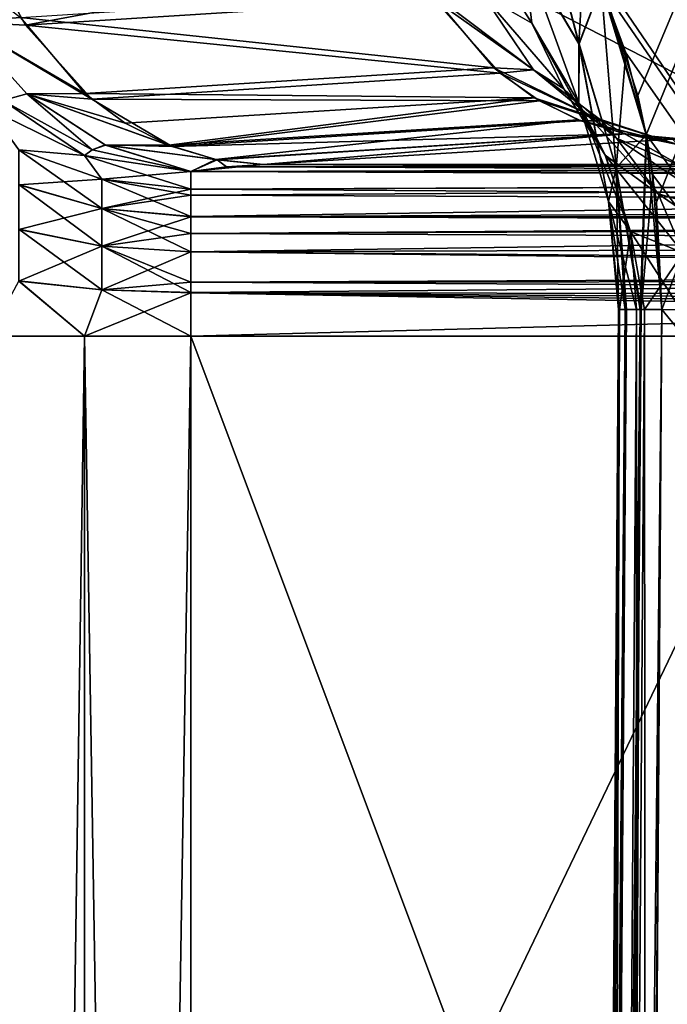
# Model space of a CAD drawing. Header units: millimetres. Extents: x -41 to 11, y -3 to 963.
# Tile 36 of 256: x -39.624 to -38.682, y 43.886 to 45.319. Entities that reach past the tile are written whole.
import ezdxf

# ---------------------------------------------------------------- set-up
doc = ezdxf.new("R2010")
doc.units = ezdxf.units.MM
doc.header["$LTSCALE"] = 65.185185
for name, color, linetype in [('2680', 7, 'CONTINUOUS'), ('2684', 7, 'CONTINUOUS'), ('2698', 7, 'CONTINUOUS'), ('2701', 7, 'CONTINUOUS'), ('2702', 7, 'CONTINUOUS'), ('2703', 7, 'CONTINUOUS'), ('2704', 7, 'CONTINUOUS'), ('2705', 7, 'CONTINUOUS'), ('2706', 7, 'CONTINUOUS'), ('2707', 7, 'CONTINUOUS'), ('2708', 7, 'CONTINUOUS'), ('2710', 7, 'CONTINUOUS'), ('2805', 7, 'CONTINUOUS'), ('2807', 7, 'CONTINUOUS'), ('2811', 7, 'CONTINUOUS'), ('2812', 7, 'CONTINUOUS'), ('2813', 7, 'CONTINUOUS'), ('2814', 7, 'CONTINUOUS'), ('2815', 7, 'CONTINUOUS'), ('2816', 7, 'CONTINUOUS'), ('2817', 7, 'CONTINUOUS'), ('2822', 7, 'CONTINUOUS'), ('2900', 7, 'CONTINUOUS'), ('2904', 7, 'CONTINUOUS'), ('3400', 7, 'CONTINUOUS'), ('3402', 7, 'CONTINUOUS'), ('3463', 7, 'CONTINUOUS'), ('3464', 7, 'CONTINUOUS')]:
    doc.layers.add(name, color=color, linetype=linetype)

msp = doc.modelspace()

# ---------------------------------------------------------------- linework, layer by layer
at = {"layer": '2680', "linetype": 'Continuous'}
for points in [[(-37.2415, 48.7487, -85.4452), (-37.2415, 43.1297, -85.3396), (-38.8026, 45.4203, -88.177), (-37.2415, 48.7487, -85.4452)], [(-38.8026, 45.4203, -88.177), (-37.2415, 43.1297, -85.3396), (-38.778, 45.369, -88.1327), (-38.8026, 45.4203, -88.177)], [(-38.778, 45.369, -88.1327), (-37.2415, 43.1297, -85.3396), (-38.7419, 45.2712, -88.0675), (-38.778, 45.369, -88.1327)], [(-38.7419, 45.2712, -88.0675), (-37.2415, 43.1297, -85.3396), (-38.7123, 45.1515, -88.0136), (-38.7419, 45.2712, -88.0675)], [(-38.7123, 45.1515, -88.0136), (-37.2415, 43.1297, -85.3396), (-38.7027, 45.0934, -87.9958), (-38.7123, 45.1515, -88.0136)], [(-38.7027, 45.0934, -87.9958), (-37.2415, 43.1297, -85.3396), (-38.6896, 44.8973, -87.9705), (-38.7027, 45.0934, -87.9958)], [(-38.6896, 44.8973, -87.9705), (-37.2415, 43.1297, -85.3396), (-38.7231, 39.9753, -87.9722), (-38.6896, 44.8973, -87.9705)]]:
    msp.add_3dface(points, dxfattribs=at)
at = {"layer": '2684', "linetype": 'Continuous'}
for points in [[(-38.7247, 45.2089, -13.9637), (-37.2415, 48.7487, -16.5548), (-38.7691, 45.348, -13.8833), (-38.7247, 45.2089, -13.9637)], [(-38.7124, 45.1515, -13.9863), (-37.2415, 48.7487, -16.5548), (-38.7247, 45.2089, -13.9637), (-38.7124, 45.1515, -13.9863)], [(-38.6977, 45.0538, -14.0135), (-37.2415, 48.7487, -16.5548), (-38.7124, 45.1515, -13.9863), (-38.6977, 45.0538, -14.0135)], [(-38.6896, 44.8973, -14.0295), (-37.2415, 48.7487, -16.5548), (-38.6977, 45.0538, -14.0135), (-38.6896, 44.8973, -14.0295)], [(-37.2415, 43.1297, -16.6604), (-37.2415, 48.7487, -16.5548), (-38.6896, 44.8973, -14.0295), (-37.2415, 43.1297, -16.6604)], [(-38.7231, 39.9753, -14.0278), (-37.2415, 43.1297, -16.6604), (-38.6896, 44.8973, -14.0295), (-38.7231, 39.9753, -14.0278)]]:
    msp.add_3dface(points, dxfattribs=at)
at = {"layer": '2698', "linetype": 'Continuous'}
for points in [[(-38.7412, 44.8975, -88.1047), (-38.8207, 35.3093, -88.2434), (-38.7528, 44.8976, -88.2408), (-38.7412, 44.8975, -88.1047)], [(-38.8207, 35.3093, -88.2434), (-38.7931, 35.309, -88.3783), (-38.7528, 44.8976, -88.2408), (-38.8207, 35.3093, -88.2434)], [(-38.811, 35.3093, -88.1081), (-38.8207, 35.3093, -88.2434), (-38.7412, 44.8975, -88.1047), (-38.811, 35.3093, -88.1081)], [(-38.7199, 44.8974, -88.0348), (-38.811, 35.3093, -88.1081), (-38.7412, 44.8975, -88.1047), (-38.7199, 44.8974, -88.0348)], [(-38.7909, 35.3092, -88.0385), (-38.811, 35.3093, -88.1081), (-38.7199, 44.8974, -88.0348), (-38.7909, 35.3092, -88.0385)], [(-38.7528, 44.8976, -88.2408), (-38.7931, 35.309, -88.3783), (-38.7265, 44.8974, -88.377), (-38.7528, 44.8976, -88.2408)], [(-38.7931, 35.309, -88.3783), (-38.7282, 35.3084, -88.5026), (-38.7265, 44.8974, -88.377), (-38.7931, 35.309, -88.3783)], [(-38.6896, 44.8973, -87.9705), (-38.7909, 35.3092, -88.0385), (-38.7199, 44.8974, -88.0348), (-38.6896, 44.8973, -87.9705)], [(-38.6896, 44.8973, -87.9705), (-38.7619, 35.309, -87.9742), (-38.7909, 35.3092, -88.0385), (-38.6896, 44.8973, -87.9705)], [(-38.6896, 44.8973, -87.9705), (-38.7231, 39.9753, -87.9722), (-38.7619, 35.309, -87.9742), (-38.6896, 44.8973, -87.9705)], [(-38.7265, 44.8974, -88.377), (-38.7282, 35.3084, -88.5026), (-38.6623, 44.897, -88.5029), (-38.7265, 44.8974, -88.377)], [(-38.7282, 35.3084, -88.5026), (-38.6261, 35.3075, -88.6082), (-38.6623, 44.897, -88.5029), (-38.7282, 35.3084, -88.5026)]]:
    msp.add_3dface(points, dxfattribs=at)
at = {"layer": '2701', "linetype": 'Continuous'}
for points in [[(-38.8739, 45.5278, -88.3047), (-38.8103, 45.284, -88.2227), (-38.8913, 45.4213, -88.3662), (-38.8739, 45.5278, -88.3047)], [(-38.8739, 45.5278, -88.3047), (-38.8026, 45.4203, -88.177), (-38.8103, 45.284, -88.2227), (-38.8739, 45.5278, -88.3047)], [(-38.8913, 45.4213, -88.3662), (-38.8787, 45.3141, -88.4442), (-38.9877, 45.4866, -88.5467), (-38.8913, 45.4213, -88.3662)], [(-38.9877, 45.4866, -88.5467), (-38.8787, 45.3141, -88.4442), (-38.9502, 45.3555, -88.6044), (-38.9877, 45.4866, -88.5467)], [(-38.8913, 45.4213, -88.3662), (-38.8106, 45.1982, -88.3317), (-38.8787, 45.3141, -88.4442), (-38.8913, 45.4213, -88.3662)], [(-38.8103, 45.284, -88.2227), (-38.8106, 45.1982, -88.3317), (-38.8913, 45.4213, -88.3662), (-38.8103, 45.284, -88.2227)], [(-38.8026, 45.4203, -88.177), (-38.778, 45.369, -88.1327), (-38.8103, 45.284, -88.2227), (-38.8026, 45.4203, -88.177)], [(-38.778, 45.369, -88.1327), (-38.7564, 45.1035, -88.1261), (-38.8103, 45.284, -88.2227), (-38.778, 45.369, -88.1327)], [(-38.778, 45.369, -88.1327), (-38.7419, 45.2712, -88.0675), (-38.7564, 45.1035, -88.1261), (-38.778, 45.369, -88.1327)], [(-39.0282, 45.3607, -88.7608), (-38.8764, 45.2463, -88.6763), (-38.934, 45.2491, -88.81), (-39.0282, 45.3607, -88.7608)], [(-38.9502, 45.3555, -88.6044), (-38.8764, 45.2463, -88.6763), (-39.0282, 45.3607, -88.7608), (-38.9502, 45.3555, -88.6044)], [(-38.8787, 45.3141, -88.4442), (-38.8324, 45.2187, -88.5332), (-38.9502, 45.3555, -88.6044), (-38.8787, 45.3141, -88.4442)], [(-38.9502, 45.3555, -88.6044), (-38.8324, 45.2187, -88.5332), (-38.8764, 45.2463, -88.6763), (-38.9502, 45.3555, -88.6044)], [(-38.8787, 45.3141, -88.4442), (-38.7719, 45.1217, -88.4504), (-38.8324, 45.2187, -88.5332), (-38.8787, 45.3141, -88.4442)], [(-38.8106, 45.1982, -88.3317), (-38.7719, 45.1217, -88.4504), (-38.8787, 45.3141, -88.4442), (-38.8106, 45.1982, -88.3317)], [(-38.8103, 45.284, -88.2227), (-38.7673, 45.0547, -88.2593), (-38.8106, 45.1982, -88.3317), (-38.8103, 45.284, -88.2227)], [(-38.7564, 45.1035, -88.1261), (-38.7673, 45.0547, -88.2593), (-38.8103, 45.284, -88.2227), (-38.7564, 45.1035, -88.1261)], [(-38.7419, 45.2712, -88.0675), (-38.7123, 45.1515, -88.0136), (-38.7564, 45.1035, -88.1261), (-38.7419, 45.2712, -88.0675)], [(-38.8764, 45.2463, -88.6763), (-38.7769, 45.1723, -88.7529), (-38.934, 45.2491, -88.81), (-38.8764, 45.2463, -88.6763)], [(-38.934, 45.2491, -88.81), (-38.7769, 45.1723, -88.7529), (-38.8753, 45.2058, -88.8415), (-38.934, 45.2491, -88.81)], [(-38.8764, 45.2463, -88.6763), (-38.7559, 45.1468, -88.6236), (-38.7769, 45.1723, -88.7529), (-38.8764, 45.2463, -88.6763)], [(-38.8324, 45.2187, -88.5332), (-38.7559, 45.1468, -88.6236), (-38.8764, 45.2463, -88.6763), (-38.8324, 45.2187, -88.5332)], [(-38.7719, 45.1217, -88.4504), (-38.6951, 45.0657, -88.5641), (-38.8324, 45.2187, -88.5332), (-38.7719, 45.1217, -88.4504)], [(-38.8324, 45.2187, -88.5332), (-38.6951, 45.0657, -88.5641), (-38.7559, 45.1468, -88.6236), (-38.8324, 45.2187, -88.5332)], [(-38.7769, 45.1723, -88.7529), (-38.6669, 45.1375, -88.8244), (-38.8753, 45.2058, -88.8415), (-38.7769, 45.1723, -88.7529)], [(-38.8753, 45.2058, -88.8415), (-38.6669, 45.1375, -88.8244), (-38.8116, 45.1737, -88.8763), (-38.8753, 45.2058, -88.8415)], [(-38.7673, 45.0547, -88.2593), (-38.7352, 45.0111, -88.4012), (-38.8106, 45.1982, -88.3317), (-38.7673, 45.0547, -88.2593)], [(-38.8106, 45.1982, -88.3317), (-38.7352, 45.0111, -88.4012), (-38.7719, 45.1217, -88.4504), (-38.8106, 45.1982, -88.3317)], [(-38.8116, 45.1737, -88.8763), (-38.6669, 45.1375, -88.8244), (-38.743, 45.1531, -88.9142), (-38.8116, 45.1737, -88.8763)], [(-38.7769, 45.1723, -88.7529), (-38.659, 45.105, -88.7054), (-38.6669, 45.1375, -88.8244), (-38.7769, 45.1723, -88.7529)], [(-38.7559, 45.1468, -88.6236), (-38.659, 45.105, -88.7054), (-38.7769, 45.1723, -88.7529), (-38.7559, 45.1468, -88.6236)], [(-38.6669, 45.1375, -88.8244), (-38.5602, 45.1365, -88.8845), (-38.743, 45.1531, -88.9142), (-38.6669, 45.1375, -88.8244)], [(-38.5602, 45.1365, -88.8845), (-38.6741, 45.1453, -88.9527), (-38.743, 45.1531, -88.9142), (-38.5602, 45.1365, -88.8845)], [(-38.7123, 45.1515, -88.0136), (-38.7199, 44.8974, -88.0348), (-38.7564, 45.1035, -88.1261), (-38.7123, 45.1515, -88.0136)], [(-38.6951, 45.0657, -88.5641), (-38.5912, 45.0367, -88.6587), (-38.7559, 45.1468, -88.6236), (-38.6951, 45.0657, -88.5641)], [(-38.7559, 45.1468, -88.6236), (-38.5912, 45.0367, -88.6587), (-38.659, 45.105, -88.7054), (-38.7559, 45.1468, -88.6236)], [(-38.7123, 45.1515, -88.0136), (-38.7027, 45.0934, -87.9958), (-38.7199, 44.8974, -88.0348), (-38.7123, 45.1515, -88.0136)], [(-38.7352, 45.0111, -88.4012), (-38.6587, 44.9798, -88.5324), (-38.7719, 45.1217, -88.4504), (-38.7352, 45.0111, -88.4012)], [(-38.7719, 45.1217, -88.4504), (-38.6587, 44.9798, -88.5324), (-38.6951, 45.0657, -88.5641), (-38.7719, 45.1217, -88.4504)], [(-38.7564, 45.1035, -88.1261), (-38.7528, 44.8976, -88.2408), (-38.7673, 45.0547, -88.2593), (-38.7564, 45.1035, -88.1261)], [(-38.7412, 44.8975, -88.1047), (-38.7528, 44.8976, -88.2408), (-38.7564, 45.1035, -88.1261), (-38.7412, 44.8975, -88.1047)], [(-38.7199, 44.8974, -88.0348), (-38.7412, 44.8975, -88.1047), (-38.7564, 45.1035, -88.1261), (-38.7199, 44.8974, -88.0348)], [(-38.7027, 45.0934, -87.9958), (-38.6896, 44.8973, -87.9705), (-38.7199, 44.8974, -88.0348), (-38.7027, 45.0934, -87.9958)], [(-38.7673, 45.0547, -88.2593), (-38.7265, 44.8974, -88.377), (-38.7352, 45.0111, -88.4012), (-38.7673, 45.0547, -88.2593)], [(-38.7528, 44.8976, -88.2408), (-38.7265, 44.8974, -88.377), (-38.7673, 45.0547, -88.2593), (-38.7528, 44.8976, -88.2408)], [(-38.6951, 45.0657, -88.5641), (-38.5488, 44.9648, -88.6349), (-38.5912, 45.0367, -88.6587), (-38.6951, 45.0657, -88.5641)], [(-38.6587, 44.9798, -88.5324), (-38.5488, 44.9648, -88.6349), (-38.6951, 45.0657, -88.5641), (-38.6587, 44.9798, -88.5324)], [(-38.7352, 45.0111, -88.4012), (-38.6623, 44.897, -88.5029), (-38.6587, 44.9798, -88.5324), (-38.7352, 45.0111, -88.4012)], [(-38.7265, 44.8974, -88.377), (-38.6623, 44.897, -88.5029), (-38.7352, 45.0111, -88.4012), (-38.7265, 44.8974, -88.377)]]:
    msp.add_3dface(points, dxfattribs=at)
at = {"layer": '2702', "linetype": 'Continuous'}
for points in [[(-39.0282, 45.3607, -88.7608), (-38.934, 45.2491, -88.81), (-39.6225, 45.3227, -89.8169), (-39.0282, 45.3607, -88.7608)], [(-39.6225, 45.3227, -89.8169), (-38.934, 45.2491, -88.81), (-39.5289, 45.2118, -89.8659), (-39.6225, 45.3227, -89.8169)], [(-38.934, 45.2491, -88.81), (-38.8753, 45.2058, -88.8415), (-39.5289, 45.2118, -89.8659), (-38.934, 45.2491, -88.81)], [(-39.5289, 45.2118, -89.8659), (-38.8753, 45.2058, -88.8415), (-39.4704, 45.1686, -89.8974), (-39.5289, 45.2118, -89.8659)], [(-39.4704, 45.1686, -89.8974), (-38.8753, 45.2058, -88.8415), (-39.407, 45.1366, -89.9321), (-39.4704, 45.1686, -89.8974)], [(-38.8753, 45.2058, -88.8415), (-38.8116, 45.1737, -88.8763), (-39.407, 45.1366, -89.9321), (-38.8753, 45.2058, -88.8415)], [(-39.407, 45.1366, -89.9321), (-38.8116, 45.1737, -88.8763), (-39.3385, 45.1159, -89.97), (-39.407, 45.1366, -89.9321)], [(-38.8116, 45.1737, -88.8763), (-38.743, 45.1531, -88.9142), (-39.3385, 45.1159, -89.97), (-38.8116, 45.1737, -88.8763)], [(-39.3385, 45.1159, -89.97), (-38.743, 45.1531, -88.9142), (-39.2695, 45.1084, -90.0087), (-39.3385, 45.1159, -89.97)], [(-38.743, 45.1531, -88.9142), (-38.6741, 45.1453, -88.9527), (-39.2695, 45.1084, -90.0087), (-38.743, 45.1531, -88.9142)]]:
    msp.add_3dface(points, dxfattribs=at)
at = {"layer": '2703', "linetype": 'Continuous'}
msp.add_3dface([(-39.2695, 45.1084, -90.0087), (-38.6741, 45.1453, -88.9527), (-35.8129, 45.1084, -90.0087), (-39.2695, 45.1084, -90.0087)], dxfattribs=at)
at = {"layer": '2704', "linetype": 'Continuous'}
for points in [[(-39.375, 45.0983, -90.071), (-39.3231, 45.1053, -90.0404), (-35.8129, 45.0921, -90.0894), (-39.375, 45.0983, -90.071)], [(-35.8129, 45.0849, -90.1062), (-39.375, 45.0983, -90.071), (-35.8129, 45.0921, -90.0894), (-35.8129, 45.0849, -90.1062)], [(-39.375, 45.0724, -90.1295), (-39.375, 45.0983, -90.071), (-35.8129, 45.0849, -90.1062), (-39.375, 45.0724, -90.1295)], [(-39.3231, 45.1053, -90.0404), (-39.2695, 45.1084, -90.0087), (-35.8129, 45.0921, -90.0894), (-39.3231, 45.1053, -90.0404)], [(-39.2695, 45.1084, -90.0087), (-35.8129, 45.1084, -90.0087), (-35.8129, 45.0921, -90.0894), (-39.2695, 45.1084, -90.0087)], [(-35.8129, 45.0491, -90.1618), (-39.375, 45.0724, -90.1295), (-35.8129, 45.0849, -90.1062), (-35.8129, 45.0491, -90.1618)], [(-39.375, 45.0637, -90.143), (-39.375, 45.0724, -90.1295), (-35.8129, 45.0491, -90.1618), (-39.375, 45.0637, -90.143)], [(-39.375, 45.0325, -90.1796), (-39.375, 45.0637, -90.143), (-35.8129, 45.0491, -90.1618), (-39.375, 45.0325, -90.1796)], [(-35.8129, 45.0229, -90.1884), (-39.375, 45.0325, -90.1796), (-35.8129, 45.0491, -90.1618), (-35.8129, 45.0229, -90.1884)], [(-39.375, 45.0082, -90.2003), (-39.375, 45.0325, -90.1796), (-35.8129, 45.0229, -90.1884), (-39.375, 45.0082, -90.2003)], [(-35.8129, 44.993, -90.2108), (-39.375, 45.0082, -90.2003), (-35.8129, 45.0229, -90.1884), (-35.8129, 44.993, -90.2108)], [(-39.375, 44.9812, -90.2179), (-39.375, 45.0082, -90.2003), (-35.8129, 44.993, -90.2108), (-39.375, 44.9812, -90.2179)], [(-35.8129, 44.94, -90.2364), (-39.375, 44.9812, -90.2179), (-35.8129, 44.993, -90.2108), (-35.8129, 44.94, -90.2364)], [(-39.375, 44.9374, -90.2373), (-39.375, 44.9812, -90.2179), (-35.8129, 44.94, -90.2364), (-39.375, 44.9374, -90.2373)], [(-35.8129, 44.9177, -90.2429), (-39.375, 44.9374, -90.2373), (-35.8129, 44.94, -90.2364), (-35.8129, 44.9177, -90.2429)], [(-39.375, 44.9218, -90.2419), (-39.375, 44.9374, -90.2373), (-35.8129, 44.9177, -90.2429), (-39.375, 44.9218, -90.2419)], [(-39.375, 44.8586, -90.25), (-39.375, 44.9218, -90.2419), (-35.8129, 44.8586, -90.25), (-39.375, 44.8586, -90.25)], [(-35.8129, 44.8586, -90.25), (-39.375, 44.9218, -90.2419), (-35.8129, 44.8778, -90.2493), (-35.8129, 44.8586, -90.25)], [(-35.8129, 44.8778, -90.2493), (-39.375, 44.9218, -90.2419), (-35.8129, 44.8971, -90.247), (-35.8129, 44.8778, -90.2493)], [(-35.8129, 44.8971, -90.247), (-39.375, 44.9218, -90.2419), (-35.8129, 44.9177, -90.2429), (-35.8129, 44.8971, -90.247)]]:
    msp.add_3dface(points, dxfattribs=at)
at = {"layer": '2705', "linetype": 'Continuous'}
for points in [[(-39.7756, 45.4418, -89.9464), (-39.6225, 45.3227, -89.8169), (-39.708, 45.316, -89.9473), (-39.7756, 45.4418, -89.9464)], [(-39.6225, 45.3227, -89.8169), (-39.5289, 45.2118, -89.8659), (-39.708, 45.316, -89.9473), (-39.6225, 45.3227, -89.8169)], [(-39.708, 45.316, -89.9473), (-39.5289, 45.2118, -89.8659), (-39.6134, 45.2116, -89.9699), (-39.708, 45.316, -89.9473)], [(-39.5289, 45.2118, -89.8659), (-39.4704, 45.1686, -89.8974), (-39.6134, 45.2116, -89.9699), (-39.5289, 45.2118, -89.8659)], [(-39.4704, 45.1686, -89.8974), (-39.407, 45.1366, -89.9321), (-39.6134, 45.2116, -89.9699), (-39.4704, 45.1686, -89.8974)], [(-39.6134, 45.2116, -89.9699), (-39.407, 45.1366, -89.9321), (-39.4992, 45.1369, -90.0123), (-39.6134, 45.2116, -89.9699)], [(-39.407, 45.1366, -89.9321), (-39.3385, 45.1159, -89.97), (-39.4992, 45.1369, -90.0123), (-39.407, 45.1366, -89.9321)], [(-39.3385, 45.1159, -89.97), (-39.375, 45.0983, -90.071), (-39.4992, 45.1369, -90.0123), (-39.3385, 45.1159, -89.97)], [(-39.3385, 45.1159, -89.97), (-39.2695, 45.1084, -90.0087), (-39.375, 45.0983, -90.071), (-39.3385, 45.1159, -89.97)], [(-39.2695, 45.1084, -90.0087), (-39.3231, 45.1053, -90.0404), (-39.375, 45.0983, -90.071), (-39.2695, 45.1084, -90.0087)]]:
    msp.add_3dface(points, dxfattribs=at)
at = {"layer": '2706', "linetype": 'Continuous'}
for points in [[(-39.708, 45.316, -89.9473), (-39.6134, 45.2116, -89.9699), (-39.6485, 45.2016, -90.0293), (-39.708, 45.316, -89.9473)], [(-39.6134, 45.2116, -89.9699), (-39.5182, 45.13, -90.0426), (-39.6485, 45.2016, -90.0293), (-39.6134, 45.2116, -89.9699)], [(-39.6134, 45.2116, -89.9699), (-39.4992, 45.1369, -90.0123), (-39.5182, 45.13, -90.0426), (-39.6134, 45.2116, -89.9699)], [(-39.5295, 45.1217, -90.078), (-39.6689, 45.1898, -90.0981), (-39.6485, 45.2016, -90.0293), (-39.5295, 45.1217, -90.078)], [(-39.5182, 45.13, -90.0426), (-39.5295, 45.1217, -90.078), (-39.6485, 45.2016, -90.0293), (-39.5182, 45.13, -90.0426)], [(-39.375, 45.0983, -90.071), (-39.5295, 45.1217, -90.078), (-39.5182, 45.13, -90.0426), (-39.375, 45.0983, -90.071)], [(-39.4992, 45.1369, -90.0123), (-39.375, 45.0983, -90.071), (-39.5182, 45.13, -90.0426), (-39.4992, 45.1369, -90.0123)]]:
    msp.add_3dface(points, dxfattribs=at)
at = {"layer": '2707', "linetype": 'Continuous'}
for points in [[(-39.6689, 45.1898, -90.0981), (-39.5295, 45.1217, -90.078), (-39.625, 45.1297, -90.1642), (-39.6689, 45.1898, -90.0981)], [(-39.5295, 45.1217, -90.078), (-39.5044, 45.087, -90.1383), (-39.625, 45.1297, -90.1642), (-39.5295, 45.1217, -90.078)], [(-39.5044, 45.087, -90.1383), (-39.625, 45.0791, -90.2277), (-39.625, 45.1297, -90.1642), (-39.5044, 45.087, -90.1383)], [(-39.5295, 45.1217, -90.078), (-39.375, 45.0983, -90.071), (-39.5044, 45.087, -90.1383), (-39.5295, 45.1217, -90.078)], [(-39.375, 45.0983, -90.071), (-39.375, 45.0724, -90.1295), (-39.5044, 45.087, -90.1383), (-39.375, 45.0983, -90.071)], [(-39.5044, 45.0444, -90.1918), (-39.625, 45.0791, -90.2277), (-39.5044, 45.087, -90.1383), (-39.5044, 45.0444, -90.1918)], [(-39.375, 45.0724, -90.1295), (-39.5044, 45.0444, -90.1918), (-39.5044, 45.087, -90.1383), (-39.375, 45.0724, -90.1295)], [(-39.5044, 45.0444, -90.1918), (-39.625, 45.014, -90.2762), (-39.625, 45.0791, -90.2277), (-39.5044, 45.0444, -90.1918)], [(-39.375, 45.0724, -90.1295), (-39.375, 45.0637, -90.143), (-39.5044, 45.0444, -90.1918), (-39.375, 45.0724, -90.1295)], [(-39.375, 45.0637, -90.143), (-39.375, 45.0325, -90.1796), (-39.5044, 45.0444, -90.1918), (-39.375, 45.0637, -90.143)], [(-39.5044, 44.9895, -90.2327), (-39.625, 45.014, -90.2762), (-39.5044, 45.0444, -90.1918), (-39.5044, 44.9895, -90.2327)], [(-39.375, 45.0325, -90.1796), (-39.5044, 44.9895, -90.2327), (-39.5044, 45.0444, -90.1918), (-39.375, 45.0325, -90.1796)], [(-39.375, 45.0325, -90.1796), (-39.375, 45.0082, -90.2003), (-39.5044, 44.9895, -90.2327), (-39.375, 45.0325, -90.1796)], [(-39.5044, 44.9895, -90.2327), (-39.625, 44.9388, -90.3067), (-39.625, 45.014, -90.2762), (-39.5044, 44.9895, -90.2327)], [(-39.375, 45.0082, -90.2003), (-39.375, 44.9812, -90.2179), (-39.5044, 44.9895, -90.2327), (-39.375, 45.0082, -90.2003)], [(-39.5044, 44.9261, -90.2583), (-39.625, 44.9388, -90.3067), (-39.5044, 44.9895, -90.2327), (-39.5044, 44.9261, -90.2583)], [(-39.375, 44.9812, -90.2179), (-39.5044, 44.9261, -90.2583), (-39.5044, 44.9895, -90.2327), (-39.375, 44.9812, -90.2179)], [(-39.375, 44.9812, -90.2179), (-39.375, 44.9374, -90.2373), (-39.5044, 44.9261, -90.2583), (-39.375, 44.9812, -90.2179)], [(-39.5295, 44.8586, -90.2745), (-39.6689, 44.8586, -90.3455), (-39.625, 44.9388, -90.3067), (-39.5295, 44.8586, -90.2745)], [(-39.5044, 44.9261, -90.2583), (-39.5295, 44.8586, -90.2745), (-39.625, 44.9388, -90.3067), (-39.5044, 44.9261, -90.2583)], [(-39.375, 44.9374, -90.2373), (-39.375, 44.9218, -90.2419), (-39.5044, 44.9261, -90.2583), (-39.375, 44.9374, -90.2373)], [(-39.375, 44.9218, -90.2419), (-39.5295, 44.8586, -90.2745), (-39.5044, 44.9261, -90.2583), (-39.375, 44.9218, -90.2419)], [(-39.375, 44.9218, -90.2419), (-39.375, 44.8586, -90.25), (-39.5295, 44.8586, -90.2745), (-39.375, 44.9218, -90.2419)]]:
    msp.add_3dface(points, dxfattribs=at)
at = {"layer": '2708', "linetype": 'Continuous'}
for points in [[(-39.5295, 35.3414, -90.2745), (-39.6689, 35.3414, -90.3455), (-39.5295, 44.8586, -90.2745), (-39.5295, 35.3414, -90.2745)], [(-39.6689, 35.3414, -90.3455), (-39.6689, 44.8586, -90.3455), (-39.5295, 44.8586, -90.2745), (-39.6689, 35.3414, -90.3455)], [(-39.375, 35.3414, -90.25), (-39.5295, 35.3414, -90.2745), (-39.375, 44.8586, -90.25), (-39.375, 35.3414, -90.25)], [(-39.375, 44.8586, -90.25), (-39.5295, 35.3414, -90.2745), (-39.5295, 44.8586, -90.2745), (-39.375, 44.8586, -90.25)]]:
    msp.add_3dface(points, dxfattribs=at)
at = {"layer": '2710', "linetype": 'Continuous'}
for points in [[(-35.8129, 35.3414, -90.25), (-39.375, 44.8586, -90.25), (-35.8129, 44.8586, -90.25), (-35.8129, 35.3414, -90.25)], [(-35.8129, 35.3414, -90.25), (-39.375, 35.3414, -90.25), (-39.375, 44.8586, -90.25), (-35.8129, 35.3414, -90.25)]]:
    msp.add_3dface(points, dxfattribs=at)
at = {"layer": '2805', "linetype": 'Continuous'}
for points in [[(-39.6689, 44.8586, -11.6545), (-39.5295, 35.3414, -11.7255), (-39.5295, 44.8586, -11.7255), (-39.6689, 44.8586, -11.6545)], [(-39.6689, 35.3414, -11.6545), (-39.5295, 35.3414, -11.7255), (-39.6689, 44.8586, -11.6545), (-39.6689, 35.3414, -11.6545)], [(-39.5295, 35.3414, -11.7255), (-39.375, 35.3414, -11.75), (-39.5295, 44.8586, -11.7255), (-39.5295, 35.3414, -11.7255)], [(-39.375, 35.3414, -11.75), (-39.375, 44.8586, -11.75), (-39.5295, 44.8586, -11.7255), (-39.375, 35.3414, -11.75)]]:
    msp.add_3dface(points, dxfattribs=at)
at = {"layer": '2807', "linetype": 'Continuous'}
for points in [[(-39.375, 44.8586, -11.75), (-39.375, 35.3414, -11.75), (-35.8129, 44.8586, -11.75), (-39.375, 44.8586, -11.75)], [(-39.375, 35.3414, -11.75), (-35.8129, 35.3414, -11.75), (-35.8129, 44.8586, -11.75), (-39.375, 35.3414, -11.75)]]:
    msp.add_3dface(points, dxfattribs=at)
at = {"layer": '2811', "linetype": 'Continuous'}
for points in [[(-39.3231, 45.1053, -11.9596), (-39.375, 45.0983, -11.929), (-35.8129, 45.1084, -11.9913), (-39.3231, 45.1053, -11.9596)], [(-35.8129, 45.1084, -11.9913), (-39.375, 45.0983, -11.929), (-35.8129, 45.087, -11.8983), (-35.8129, 45.1084, -11.9913)], [(-35.8129, 45.087, -11.8983), (-39.375, 45.0983, -11.929), (-39.375, 45.0725, -11.8706), (-35.8129, 45.087, -11.8983)], [(-39.2695, 45.1084, -11.9913), (-39.3231, 45.1053, -11.9596), (-35.8129, 45.1084, -11.9913), (-39.2695, 45.1084, -11.9913)], [(-35.8129, 45.0322, -11.8201), (-35.8129, 45.087, -11.8983), (-39.375, 45.0326, -11.8206), (-35.8129, 45.0322, -11.8201)], [(-39.375, 45.0326, -11.8206), (-35.8129, 45.087, -11.8983), (-39.375, 45.0637, -11.857), (-39.375, 45.0326, -11.8206)], [(-39.375, 45.0637, -11.857), (-35.8129, 45.087, -11.8983), (-39.375, 45.0725, -11.8706), (-39.375, 45.0637, -11.857)], [(-39.375, 45.0082, -11.7997), (-35.8129, 45.0322, -11.8201), (-39.375, 45.0326, -11.8206), (-39.375, 45.0082, -11.7997)], [(-39.375, 44.9814, -11.7822), (-35.8129, 45.0322, -11.8201), (-39.375, 45.0082, -11.7997), (-39.375, 44.9814, -11.7822)], [(-35.8129, 44.9521, -11.7681), (-35.8129, 45.0322, -11.8201), (-39.375, 44.9814, -11.7822), (-35.8129, 44.9521, -11.7681)], [(-39.375, 44.9374, -11.7627), (-35.8129, 44.9521, -11.7681), (-39.375, 44.9814, -11.7822), (-39.375, 44.9374, -11.7627)], [(-39.375, 44.922, -11.7582), (-35.8129, 44.9521, -11.7681), (-39.375, 44.9374, -11.7627), (-39.375, 44.922, -11.7582)], [(-39.375, 44.8586, -11.75), (-35.8129, 44.8586, -11.75), (-35.8129, 44.9521, -11.7681), (-39.375, 44.8586, -11.75)], [(-39.375, 44.8586, -11.75), (-35.8129, 44.9521, -11.7681), (-39.375, 44.922, -11.7582), (-39.375, 44.8586, -11.75)]]:
    msp.add_3dface(points, dxfattribs=at)
at = {"layer": '2812', "linetype": 'Continuous'}
for points in [[(-39.5295, 45.1218, -11.922), (-39.6688, 45.1898, -11.9019), (-39.625, 45.1298, -11.836), (-39.5295, 45.1218, -11.922)], [(-39.5044, 45.0871, -11.8618), (-39.625, 45.1298, -11.836), (-39.5044, 45.0445, -11.8083), (-39.5044, 45.0871, -11.8618)], [(-39.5044, 45.0445, -11.8083), (-39.625, 45.1298, -11.836), (-39.625, 45.0793, -11.7725), (-39.5044, 45.0445, -11.8083)], [(-39.5044, 45.0871, -11.8618), (-39.5295, 45.1218, -11.922), (-39.625, 45.1298, -11.836), (-39.5044, 45.0871, -11.8618)], [(-39.375, 45.0983, -11.929), (-39.5295, 45.1218, -11.922), (-39.375, 45.0725, -11.8706), (-39.375, 45.0983, -11.929)], [(-39.375, 45.0725, -11.8706), (-39.5295, 45.1218, -11.922), (-39.5044, 45.0871, -11.8618), (-39.375, 45.0725, -11.8706)], [(-39.375, 45.0326, -11.8206), (-39.375, 45.0637, -11.857), (-39.5044, 45.0871, -11.8618), (-39.375, 45.0326, -11.8206)], [(-39.375, 45.0326, -11.8206), (-39.5044, 45.0871, -11.8618), (-39.5044, 45.0445, -11.8083), (-39.375, 45.0326, -11.8206)], [(-39.375, 45.0637, -11.857), (-39.375, 45.0725, -11.8706), (-39.5044, 45.0871, -11.8618), (-39.375, 45.0637, -11.857)], [(-39.5044, 44.9897, -11.7674), (-39.625, 45.0793, -11.7725), (-39.625, 45.0143, -11.7239), (-39.5044, 44.9897, -11.7674)], [(-39.5044, 45.0445, -11.8083), (-39.625, 45.0793, -11.7725), (-39.5044, 44.9897, -11.7674), (-39.5044, 45.0445, -11.8083)], [(-39.375, 44.9814, -11.7822), (-39.5044, 45.0445, -11.8083), (-39.5044, 44.9897, -11.7674), (-39.375, 44.9814, -11.7822)], [(-39.375, 45.0082, -11.7997), (-39.375, 45.0326, -11.8206), (-39.5044, 45.0445, -11.8083), (-39.375, 45.0082, -11.7997)], [(-39.375, 44.9814, -11.7822), (-39.375, 45.0082, -11.7997), (-39.5044, 45.0445, -11.8083), (-39.375, 44.9814, -11.7822)], [(-39.5044, 44.9263, -11.7417), (-39.625, 45.0143, -11.7239), (-39.625, 44.939, -11.6934), (-39.5044, 44.9263, -11.7417)], [(-39.5044, 44.9897, -11.7674), (-39.625, 45.0143, -11.7239), (-39.5044, 44.9263, -11.7417), (-39.5044, 44.9897, -11.7674)], [(-39.375, 44.922, -11.7582), (-39.375, 44.9374, -11.7627), (-39.5044, 44.9897, -11.7674), (-39.375, 44.922, -11.7582)], [(-39.375, 44.922, -11.7582), (-39.5044, 44.9897, -11.7674), (-39.5044, 44.9263, -11.7417), (-39.375, 44.922, -11.7582)], [(-39.375, 44.9374, -11.7627), (-39.375, 44.9814, -11.7822), (-39.5044, 44.9897, -11.7674), (-39.375, 44.9374, -11.7627)], [(-39.6689, 44.8586, -11.6545), (-39.5295, 44.8586, -11.7255), (-39.625, 44.939, -11.6934), (-39.6689, 44.8586, -11.6545)], [(-39.5295, 44.8586, -11.7255), (-39.5044, 44.9263, -11.7417), (-39.625, 44.939, -11.6934), (-39.5295, 44.8586, -11.7255)], [(-39.5295, 44.8586, -11.7255), (-39.375, 44.8586, -11.75), (-39.5044, 44.9263, -11.7417), (-39.5295, 44.8586, -11.7255)], [(-39.375, 44.8586, -11.75), (-39.375, 44.922, -11.7582), (-39.5044, 44.9263, -11.7417), (-39.375, 44.8586, -11.75)]]:
    msp.add_3dface(points, dxfattribs=at)
at = {"layer": '2813', "linetype": 'Continuous'}
for points in [[(-39.6134, 45.2116, -12.0301), (-39.708, 45.316, -12.0527), (-39.6485, 45.2016, -11.9707), (-39.6134, 45.2116, -12.0301)], [(-39.5182, 45.13, -11.9574), (-39.6134, 45.2116, -12.0301), (-39.6485, 45.2016, -11.9707), (-39.5182, 45.13, -11.9574)], [(-39.4993, 45.137, -11.9878), (-39.6134, 45.2116, -12.0301), (-39.5182, 45.13, -11.9574), (-39.4993, 45.137, -11.9878)], [(-39.5295, 45.1218, -11.922), (-39.6485, 45.2016, -11.9707), (-39.6688, 45.1898, -11.9019), (-39.5295, 45.1218, -11.922)], [(-39.5182, 45.13, -11.9574), (-39.6485, 45.2016, -11.9707), (-39.5295, 45.1218, -11.922), (-39.5182, 45.13, -11.9574)], [(-39.375, 45.0983, -11.929), (-39.5182, 45.13, -11.9574), (-39.5295, 45.1218, -11.922), (-39.375, 45.0983, -11.929)], [(-39.375, 45.0983, -11.929), (-39.4993, 45.137, -11.9878), (-39.5182, 45.13, -11.9574), (-39.375, 45.0983, -11.929)]]:
    msp.add_3dface(points, dxfattribs=at)
at = {"layer": '2814', "linetype": 'Continuous'}
for points in [[(-39.6528, 45.3787, -12.1982), (-39.708, 45.316, -12.0527), (-39.6154, 45.3114, -12.1794), (-39.6528, 45.3787, -12.1982)], [(-39.6154, 45.3114, -12.1794), (-39.708, 45.316, -12.0527), (-39.5191, 45.2035, -12.1288), (-39.6154, 45.3114, -12.1794)], [(-39.708, 45.316, -12.0527), (-39.6134, 45.2116, -12.0301), (-39.5191, 45.2035, -12.1288), (-39.708, 45.316, -12.0527)], [(-39.5191, 45.2035, -12.1288), (-39.6134, 45.2116, -12.0301), (-39.402, 45.1346, -12.0651), (-39.5191, 45.2035, -12.1288)], [(-39.6134, 45.2116, -12.0301), (-39.4993, 45.137, -11.9878), (-39.402, 45.1346, -12.0651), (-39.6134, 45.2116, -12.0301)], [(-39.402, 45.1346, -12.0651), (-39.4993, 45.137, -11.9878), (-39.3365, 45.1155, -12.0289), (-39.402, 45.1346, -12.0651)], [(-39.4993, 45.137, -11.9878), (-39.375, 45.0983, -11.929), (-39.3365, 45.1155, -12.0289), (-39.4993, 45.137, -11.9878)], [(-39.3365, 45.1155, -12.0289), (-39.375, 45.0983, -11.929), (-39.3231, 45.1053, -11.9596), (-39.3365, 45.1155, -12.0289)], [(-39.2695, 45.1084, -11.9913), (-39.3365, 45.1155, -12.0289), (-39.3231, 45.1053, -11.9596), (-39.2695, 45.1084, -11.9913)]]:
    msp.add_3dface(points, dxfattribs=at)
at = {"layer": '2815', "linetype": 'Continuous'}
for points in [[(-39.6528, 45.3787, -12.1982), (-39.6154, 45.3114, -12.1794), (-39.0578, 45.4157, -13.254), (-39.6528, 45.3787, -12.1982)], [(-39.0578, 45.4157, -13.254), (-39.6154, 45.3114, -12.1794), (-39.0209, 45.3492, -13.2355), (-39.0578, 45.4157, -13.254)], [(-39.0209, 45.3492, -13.2355), (-39.6154, 45.3114, -12.1794), (-38.9248, 45.2413, -13.1851), (-39.0209, 45.3492, -13.2355)], [(-39.6154, 45.3114, -12.1794), (-39.5191, 45.2035, -12.1288), (-38.9248, 45.2413, -13.1851), (-39.6154, 45.3114, -12.1794)], [(-38.9248, 45.2413, -13.1851), (-39.5191, 45.2035, -12.1288), (-38.8677, 45.2013, -13.1543), (-38.9248, 45.2413, -13.1851)], [(-39.5191, 45.2035, -12.1288), (-39.402, 45.1346, -12.0651), (-38.8677, 45.2013, -13.1543), (-39.5191, 45.2035, -12.1288)], [(-38.8677, 45.2013, -13.1543), (-39.402, 45.1346, -12.0651), (-38.8077, 45.1722, -13.1216), (-38.8677, 45.2013, -13.1543)], [(-38.8077, 45.1722, -13.1216), (-39.402, 45.1346, -12.0651), (-38.7421, 45.153, -13.0853), (-38.8077, 45.1722, -13.1216)], [(-39.402, 45.1346, -12.0651), (-39.3365, 45.1155, -12.0289), (-38.7421, 45.153, -13.0853), (-39.402, 45.1346, -12.0651)], [(-39.3365, 45.1155, -12.0289), (-39.2695, 45.1084, -11.9913), (-38.7421, 45.153, -13.0853), (-39.3365, 45.1155, -12.0289)], [(-38.7421, 45.153, -13.0853), (-39.2695, 45.1084, -11.9913), (-38.6741, 45.1453, -13.0473), (-38.7421, 45.153, -13.0853)]]:
    msp.add_3dface(points, dxfattribs=at)
at = {"layer": '2816', "linetype": 'Continuous'}
for points in [[(-38.8102, 45.2844, -13.7777), (-38.8739, 45.5279, -13.6951), (-38.8913, 45.4213, -13.6337), (-38.8102, 45.2844, -13.7777)], [(-38.7779, 45.3688, -13.8674), (-38.8739, 45.5279, -13.6951), (-38.8102, 45.2844, -13.7777), (-38.7779, 45.3688, -13.8674)], [(-38.9502, 45.3555, -13.3956), (-38.8787, 45.3141, -13.5557), (-38.9878, 45.4865, -13.4533), (-38.9502, 45.3555, -13.3956)], [(-38.8787, 45.3141, -13.5557), (-38.8913, 45.4213, -13.6337), (-38.9878, 45.4865, -13.4533), (-38.8787, 45.3141, -13.5557)], [(-38.8107, 45.1985, -13.6687), (-38.8102, 45.2844, -13.7777), (-38.8913, 45.4213, -13.6337), (-38.8107, 45.1985, -13.6687)], [(-38.8787, 45.3141, -13.5557), (-38.8107, 45.1985, -13.6687), (-38.8913, 45.4213, -13.6337), (-38.8787, 45.3141, -13.5557)], [(-38.7563, 45.1036, -13.8742), (-38.7779, 45.3688, -13.8674), (-38.8102, 45.2844, -13.7777), (-38.7563, 45.1036, -13.8742)], [(-38.7124, 45.1515, -13.9863), (-38.7779, 45.3688, -13.8674), (-38.7563, 45.1036, -13.8742), (-38.7124, 45.1515, -13.9863)], [(-38.7124, 45.1515, -13.9863), (-38.7691, 45.348, -13.8833), (-38.7779, 45.3688, -13.8674), (-38.7124, 45.1515, -13.9863)], [(-39.0209, 45.3492, -13.2355), (-38.8764, 45.2463, -13.3236), (-38.9502, 45.3555, -13.3956), (-39.0209, 45.3492, -13.2355)], [(-38.8324, 45.2187, -13.4667), (-38.8787, 45.3141, -13.5557), (-38.9502, 45.3555, -13.3956), (-38.8324, 45.2187, -13.4667)], [(-38.8764, 45.2463, -13.3236), (-38.8324, 45.2187, -13.4667), (-38.9502, 45.3555, -13.3956), (-38.8764, 45.2463, -13.3236)], [(-39.0209, 45.3492, -13.2355), (-38.9248, 45.2413, -13.1851), (-38.8764, 45.2463, -13.3236), (-39.0209, 45.3492, -13.2355)], [(-38.7124, 45.1515, -13.9863), (-38.7247, 45.2089, -13.9637), (-38.7691, 45.348, -13.8833), (-38.7124, 45.1515, -13.9863)], [(-38.8324, 45.2187, -13.4667), (-38.772, 45.1219, -13.5499), (-38.8787, 45.3141, -13.5557), (-38.8324, 45.2187, -13.4667)], [(-38.772, 45.1219, -13.5499), (-38.8107, 45.1985, -13.6687), (-38.8787, 45.3141, -13.5557), (-38.772, 45.1219, -13.5499)], [(-38.8107, 45.1985, -13.6687), (-38.7674, 45.0548, -13.7409), (-38.8102, 45.2844, -13.7777), (-38.8107, 45.1985, -13.6687)], [(-38.7674, 45.0548, -13.7409), (-38.7563, 45.1036, -13.8742), (-38.8102, 45.2844, -13.7777), (-38.7674, 45.0548, -13.7409)], [(-38.9248, 45.2413, -13.1851), (-38.7769, 45.1723, -13.2471), (-38.8764, 45.2463, -13.3236), (-38.9248, 45.2413, -13.1851)], [(-38.9248, 45.2413, -13.1851), (-38.8677, 45.2013, -13.1543), (-38.7769, 45.1723, -13.2471), (-38.9248, 45.2413, -13.1851)], [(-38.7769, 45.1723, -13.2471), (-38.7559, 45.1468, -13.3764), (-38.8764, 45.2463, -13.3236), (-38.7769, 45.1723, -13.2471)], [(-38.7559, 45.1468, -13.3764), (-38.8324, 45.2187, -13.4667), (-38.8764, 45.2463, -13.3236), (-38.7559, 45.1468, -13.3764)], [(-38.6953, 45.0658, -13.4361), (-38.772, 45.1219, -13.5499), (-38.8324, 45.2187, -13.4667), (-38.6953, 45.0658, -13.4361)], [(-38.7559, 45.1468, -13.3764), (-38.6953, 45.0658, -13.4361), (-38.8324, 45.2187, -13.4667), (-38.7559, 45.1468, -13.3764)], [(-38.8677, 45.2013, -13.1543), (-38.8077, 45.1722, -13.1216), (-38.7769, 45.1723, -13.2471), (-38.8677, 45.2013, -13.1543)], [(-38.7353, 45.0112, -13.599), (-38.7674, 45.0548, -13.7409), (-38.8107, 45.1985, -13.6687), (-38.7353, 45.0112, -13.599)], [(-38.772, 45.1219, -13.5499), (-38.7353, 45.0112, -13.599), (-38.8107, 45.1985, -13.6687), (-38.772, 45.1219, -13.5499)], [(-38.8077, 45.1722, -13.1216), (-38.6669, 45.1375, -13.1756), (-38.7769, 45.1723, -13.2471), (-38.8077, 45.1722, -13.1216)], [(-38.8077, 45.1722, -13.1216), (-38.7421, 45.153, -13.0853), (-38.6669, 45.1375, -13.1756), (-38.8077, 45.1722, -13.1216)], [(-38.659, 45.105, -13.2945), (-38.7559, 45.1468, -13.3764), (-38.7769, 45.1723, -13.2471), (-38.659, 45.105, -13.2945)], [(-38.6669, 45.1375, -13.1756), (-38.659, 45.105, -13.2945), (-38.7769, 45.1723, -13.2471), (-38.6669, 45.1375, -13.1756)], [(-38.7421, 45.153, -13.0853), (-38.6741, 45.1453, -13.0473), (-38.6669, 45.1375, -13.1756), (-38.7421, 45.153, -13.0853)], [(-38.7211, 44.8974, -13.9619), (-38.7124, 45.1515, -13.9863), (-38.7563, 45.1036, -13.8742), (-38.7211, 44.8974, -13.9619)], [(-38.5913, 45.0367, -13.3414), (-38.6953, 45.0658, -13.4361), (-38.7559, 45.1468, -13.3764), (-38.5913, 45.0367, -13.3414)], [(-38.659, 45.105, -13.2945), (-38.5913, 45.0367, -13.3414), (-38.7559, 45.1468, -13.3764), (-38.659, 45.105, -13.2945)], [(-38.6896, 44.8973, -14.0295), (-38.7124, 45.1515, -13.9863), (-38.7211, 44.8974, -13.9619), (-38.6896, 44.8973, -14.0295)], [(-38.6896, 44.8973, -14.0295), (-38.6977, 45.0538, -14.0135), (-38.7124, 45.1515, -13.9863), (-38.6896, 44.8973, -14.0295)], [(-38.6588, 44.9798, -13.4677), (-38.7353, 45.0112, -13.599), (-38.772, 45.1219, -13.5499), (-38.6588, 44.9798, -13.4677)], [(-38.6953, 45.0658, -13.4361), (-38.6588, 44.9798, -13.4677), (-38.772, 45.1219, -13.5499), (-38.6953, 45.0658, -13.4361)], [(-38.7674, 45.0548, -13.7409), (-38.7431, 44.8975, -13.8863), (-38.7563, 45.1036, -13.8742), (-38.7674, 45.0548, -13.7409)], [(-38.7431, 44.8975, -13.8863), (-38.7211, 44.8974, -13.9619), (-38.7563, 45.1036, -13.8742), (-38.7431, 44.8975, -13.8863)], [(-38.7512, 44.8975, -13.7368), (-38.7528, 44.8976, -13.8106), (-38.7674, 45.0548, -13.7409), (-38.7512, 44.8975, -13.7368)], [(-38.7528, 44.8976, -13.8106), (-38.7431, 44.8975, -13.8863), (-38.7674, 45.0548, -13.7409), (-38.7528, 44.8976, -13.8106)], [(-38.7353, 45.0112, -13.599), (-38.7512, 44.8975, -13.7368), (-38.7674, 45.0548, -13.7409), (-38.7353, 45.0112, -13.599)], [(-38.5489, 44.9648, -13.3652), (-38.6588, 44.9798, -13.4677), (-38.6953, 45.0658, -13.4361), (-38.5489, 44.9648, -13.3652)], [(-38.5913, 45.0367, -13.3414), (-38.5489, 44.9648, -13.3652), (-38.6953, 45.0658, -13.4361), (-38.5913, 45.0367, -13.3414)], [(-38.7152, 44.8973, -13.5931), (-38.7512, 44.8975, -13.7368), (-38.7353, 45.0112, -13.599), (-38.7152, 44.8973, -13.5931)], [(-38.6588, 44.9798, -13.4677), (-38.7152, 44.8973, -13.5931), (-38.7353, 45.0112, -13.599), (-38.6588, 44.9798, -13.4677)], [(-38.6431, 44.8969, -13.4716), (-38.7152, 44.8973, -13.5931), (-38.6588, 44.9798, -13.4677), (-38.6431, 44.8969, -13.4716)]]:
    msp.add_3dface(points, dxfattribs=at)
at = {"layer": '2817', "linetype": 'Continuous'}
for points in [[(-38.7431, 44.8975, -13.8863), (-38.7528, 44.8976, -13.8106), (-38.8214, 35.3094, -13.808), (-38.7431, 44.8975, -13.8863)], [(-38.8214, 35.3094, -13.808), (-38.7528, 44.8976, -13.8106), (-38.8189, 35.3093, -13.7348), (-38.8214, 35.3094, -13.808)], [(-38.8127, 35.3093, -13.8831), (-38.7431, 44.8975, -13.8863), (-38.8214, 35.3094, -13.808), (-38.8127, 35.3093, -13.8831)], [(-38.7528, 44.8976, -13.8106), (-38.7512, 44.8975, -13.7368), (-38.8189, 35.3093, -13.7348), (-38.7528, 44.8976, -13.8106)], [(-38.8189, 35.3093, -13.7348), (-38.7512, 44.8975, -13.7368), (-38.7818, 35.3089, -13.5927), (-38.8189, 35.3093, -13.7348)], [(-38.7211, 44.8974, -13.9619), (-38.7431, 44.8975, -13.8863), (-38.8127, 35.3093, -13.8831), (-38.7211, 44.8974, -13.9619)], [(-38.7921, 35.3092, -13.9583), (-38.7211, 44.8974, -13.9619), (-38.8127, 35.3093, -13.8831), (-38.7921, 35.3092, -13.9583)], [(-38.7619, 35.309, -14.0258), (-38.7211, 44.8974, -13.9619), (-38.7921, 35.3092, -13.9583), (-38.7619, 35.309, -14.0258)], [(-38.7512, 44.8975, -13.7368), (-38.7152, 44.8973, -13.5931), (-38.7818, 35.3089, -13.5927), (-38.7512, 44.8975, -13.7368)], [(-38.7818, 35.3089, -13.5927), (-38.7152, 44.8973, -13.5931), (-38.7093, 35.3083, -13.4726), (-38.7818, 35.3089, -13.5927)], [(-38.7619, 35.309, -14.0258), (-38.6896, 44.8973, -14.0295), (-38.7211, 44.8974, -13.9619), (-38.7619, 35.309, -14.0258)], [(-38.7619, 35.309, -14.0258), (-38.7231, 39.9753, -14.0278), (-38.6896, 44.8973, -14.0295), (-38.7619, 35.309, -14.0258)], [(-38.7152, 44.8973, -13.5931), (-38.6431, 44.8969, -13.4716), (-38.7093, 35.3083, -13.4726), (-38.7152, 44.8973, -13.5931)], [(-38.7093, 35.3083, -13.4726), (-38.6431, 44.8969, -13.4716), (-38.6084, 35.3074, -13.3789), (-38.7093, 35.3083, -13.4726)]]:
    msp.add_3dface(points, dxfattribs=at)
at = {"layer": '2822', "linetype": 'Continuous'}
msp.add_3dface([(-38.6741, 45.1453, -13.0473), (-39.2695, 45.1084, -11.9913), (-35.8129, 45.1084, -11.9913), (-38.6741, 45.1453, -13.0473)], dxfattribs=at)
at = {"layer": '2900', "linetype": 'Continuous'}
for points in [[(-40.875, 46.3794, -12.7878), (-38.3437, 51.0419, -17.2152), (-38.3494, 45.0755, -17.3016), (-40.875, 46.3794, -12.7878)], [(-40.875, 39.8139, -12.8232), (-40.875, 46.3794, -12.7878), (-38.3494, 45.0755, -17.3016), (-40.875, 39.8139, -12.8232)], [(-40.875, 39.8139, -12.8232), (-38.3494, 45.0755, -17.3016), (-38.3574, 39.1179, -17.431), (-40.875, 39.8139, -12.8232)]]:
    msp.add_3dface(points, dxfattribs=at)
at = {"layer": '2904', "linetype": 'Continuous'}
for points in [[(-40.875, 46.3794, -89.2122), (-38.3494, 45.0755, -84.6984), (-38.3437, 51.0418, -84.7848), (-40.875, 46.3794, -89.2122)], [(-40.875, 46.3794, -89.2122), (-40.875, 39.8139, -89.1768), (-38.3494, 45.0755, -84.6984), (-40.875, 46.3794, -89.2122)], [(-40.875, 39.8139, -89.1768), (-38.3574, 39.1179, -84.569), (-38.3494, 45.0755, -84.6984), (-40.875, 39.8139, -89.1768)]]:
    msp.add_3dface(points, dxfattribs=at)
at = {"layer": '3400', "linetype": 'Continuous'}
for points in [[(9.125, 102.5, -93.5), (9.125, 17.5, -93.5), (-40.875, 102.5, -93.5), (9.125, 102.5, -93.5)], [(9.125, 17.5, -93.5), (-40.875, 17.5, -93.5), (-40.875, 102.5, -93.5), (9.125, 17.5, -93.5)]]:
    msp.add_3dface(points, dxfattribs=at)
at = {"layer": '3402', "linetype": 'Continuous'}
for points in [[(-40.875, 17.5, -8.5), (9.125, 102.5, -8.5), (-40.875, 102.5, -8.5), (-40.875, 17.5, -8.5)], [(9.125, 17.5, -8.5), (9.125, 102.5, -8.5), (-40.875, 17.5, -8.5), (9.125, 17.5, -8.5)]]:
    msp.add_3dface(points, dxfattribs=at)
at = {"layer": '3463', "linetype": 'Continuous'}
for points in [[(-40.875, 99.8, -90.8), (-40.875, 20.2, -90.8), (-15.675, 99.8, -90.8), (-40.875, 99.8, -90.8)], [(-40.875, 20.2, -90.8), (-15.675, 20.2, -90.8), (-15.675, 99.8, -90.8), (-40.875, 20.2, -90.8)]]:
    msp.add_3dface(points, dxfattribs=at)
at = {"layer": '3464', "linetype": 'Continuous'}
for points in [[(-15.675, 20.2, -11.2), (-40.875, 99.8, -11.2), (-15.675, 99.8, -11.2), (-15.675, 20.2, -11.2)], [(-40.875, 20.2, -11.2), (-40.875, 99.8, -11.2), (-15.675, 20.2, -11.2), (-40.875, 20.2, -11.2)]]:
    msp.add_3dface(points, dxfattribs=at)

doc.saveas('drawing.dxf')
